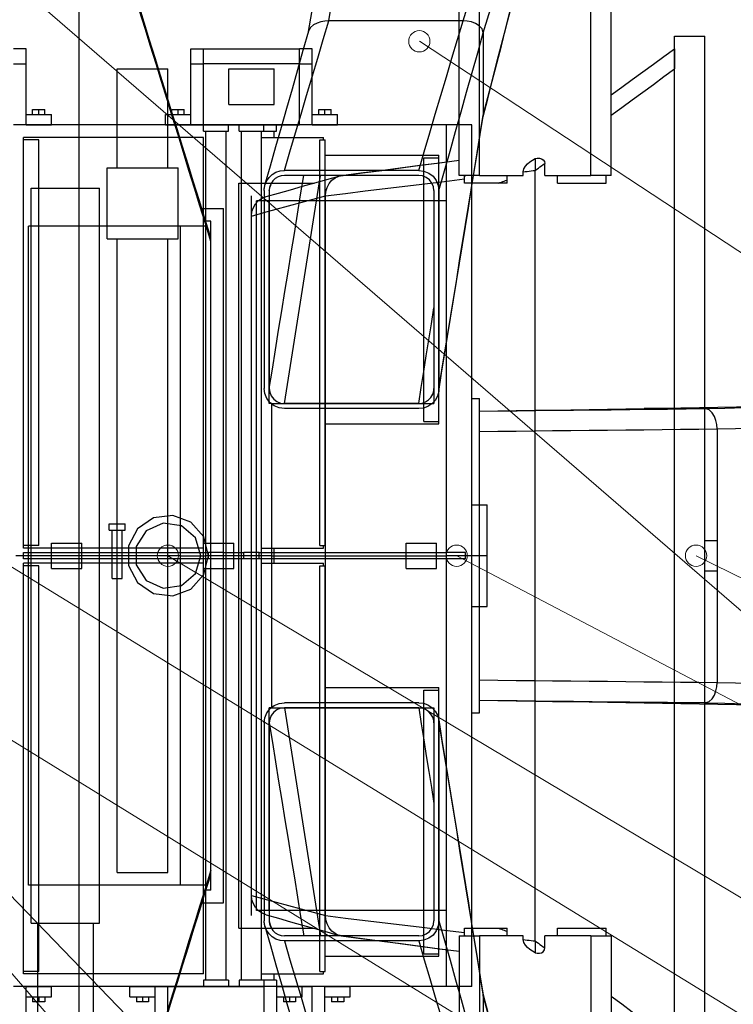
# Model space of a CAD drawing. Header units: millimetres. Extents: x 0 to 1340, y 0 to 800.
# Tile 64 of 100: x 339 to 386, y 221 to 285. Entities that reach past the tile are written whole.
import ezdxf

# ---------------------------------------------------------------- set-up
doc = ezdxf.new("R2010")
doc.units = ezdxf.units.MM
for name, color, linetype, lineweight, true_color in [('DUCT', 7, 'Continuous', 30, 0x5a6ec8), ('ELEC', 7, 'Continuous', 30, 0x9650aa), ('HVAC', 7, 'Continuous', 30, 0x464646), ('THIN', 7, 'Continuous', 13, 0x6e6e6e)]:
    doc.layers.add(name, color=color, linetype=linetype, lineweight=lineweight, true_color=true_color)

msp = doc.modelspace()

# ---------------------------------------------------------------- linework, layer by layer
at = {"layer": 'DUCT'}
for points in [[(376.167, 275), (376.167, 392.167)], [(377.5, 275), (377.5, 392.167)], [(367.5, 275), (367.5, 357.621)], [(368.833, 275), (368.833, 354.604)], [(357.595, 284.475), (357.805, 285.703), (358.015, 286.931), (358.224, 288.16), (358.434, 289.388), (358.644, 290.616), (358.854, 291.844), (359.064, 293.073), (359.274, 294.301), (359.484, 295.529), (359.693, 296.758), (359.903, 297.986), (360.113, 299.214), (360.323, 300.443), (360.533, 301.671), (360.742, 302.899), (360.952, 304.128), (361.162, 305.356), (361.372, 306.584), (361.581, 307.812)], [(358.917, 285.167), (359.124, 286.36), (359.331, 287.552), (359.538, 288.745), (359.745, 289.938), (359.952, 291.131), (360.159, 292.324), (360.366, 293.517), (360.573, 294.709), (360.78, 295.902), (360.987, 297.095), (361.194, 298.288), (361.401, 299.481), (361.609, 300.674), (361.816, 301.866), (362.023, 303.059), (362.23, 304.252), (362.437, 305.445), (362.644, 306.638), (362.851, 307.831)], [(367.75, 285.167), (368.129, 286.378), (368.508, 287.588), (368.887, 288.799), (369.266, 290.01), (369.646, 291.221), (370.025, 292.432), (370.404, 293.643), (370.783, 294.854), (371.162, 296.065), (371.541, 297.276), (371.92, 298.487), (372.299, 299.698), (372.678, 300.908), (373.058, 302.119), (373.437, 303.33), (373.816, 304.541)], [(369.083, 284.367), (369.459, 285.577), (369.834, 286.788), (370.209, 287.999), (370.584, 289.21), (370.959, 290.42), (371.335, 291.631), (371.71, 292.842), (372.085, 294.052), (372.46, 295.263), (372.836, 296.474), (373.211, 297.685), (373.586, 298.895), (373.961, 300.106), (374.337, 301.317), (374.712, 302.527), (375.087, 303.738)], [(369.073, 278.867), (369.374, 280.032), (369.674, 281.198), (369.974, 282.364), (370.275, 283.529), (370.575, 284.695), (370.876, 285.86), (371.176, 287.026), (371.476, 288.191), (371.777, 289.357), (372.077, 290.522), (372.378, 291.688), (372.678, 292.853), (372.979, 294.019), (373.279, 295.184), (373.58, 296.35), (373.881, 297.516), (374.181, 298.681), (374.482, 299.847), (374.782, 301.012), (375.083, 302.177)], [(369.083, 278.967), (369.384, 280.129), (369.684, 281.291), (369.984, 282.453), (370.284, 283.615), (370.584, 284.777), (370.884, 285.94), (371.185, 287.102), (371.485, 288.264), (371.785, 289.426), (372.085, 290.588), (372.385, 291.75), (372.686, 292.912), (372.986, 294.075), (373.286, 295.237), (373.586, 296.399), (373.886, 297.561), (374.186, 298.723), (374.487, 299.885), (374.787, 301.048), (375.087, 302.21)], [(342.5, 201.333), (342.5, 298.667)], [(351.107, 271.061), (350.746, 272.228), (350.385, 273.394), (350.024, 274.561), (349.663, 275.728), (349.301, 276.894), (348.94, 278.061), (348.579, 279.228), (348.218, 280.394), (347.857, 281.561), (347.496, 282.728), (347.135, 283.894), (346.774, 285.061), (346.413, 286.228)], [(351.167, 270.667), (350.806, 271.833), (350.444, 273), (350.083, 274.167), (349.722, 275.333), (349.361, 276.5), (349, 277.667), (348.639, 278.833), (348.278, 280), (347.917, 281.167), (347.556, 282.333), (347.194, 283.5), (346.833, 284.667), (346.472, 285.833)], [(356, 275.333), (356.365, 276.562), (356.729, 277.792), (357.094, 279.021), (357.458, 280.25), (357.823, 281.479), (358.188, 282.708), (358.552, 283.938), (358.917, 285.167)], [(358.917, 285.167), (358.656, 285.151), (358.4, 285.104), (358.152, 285.022), (357.922, 284.9), (357.727, 284.728), (357.602, 284.501)], [(367.75, 285.167), (358.917, 285.167)], [(364.833, 275.333), (365.198, 276.562), (365.562, 277.792), (365.927, 279.021), (366.292, 280.25), (366.656, 281.479), (367.021, 282.708), (367.385, 283.938), (367.75, 285.167)], [(369.083, 284.367), (369.006, 284.636), (368.817, 284.846), (368.576, 284.994), (368.311, 285.093), (368.033, 285.148), (367.75, 285.167)], [(354.718, 274.366), (355.079, 275.633), (355.44, 276.899), (355.801, 278.166), (356.162, 279.433), (356.522, 280.7), (356.883, 281.967), (357.243, 283.234), (357.602, 284.501)], [(366.167, 274), (366.531, 275.296), (366.896, 276.592), (367.26, 277.887), (367.625, 279.183), (367.99, 280.479), (368.354, 281.775), (368.719, 283.071), (369.083, 284.367)], [(369.083, 284.367), (369.083, 278.967)], [(381.667, 215.833), (381.667, 284.167)], [(381.667, 284.167), (383.667, 284.167)], [(383.667, 215.833), (383.667, 284.167)], [(377.5, 280.303), (378.194, 280.808), (378.889, 281.313), (379.583, 281.818), (380.278, 282.323), (380.972, 282.828), (381.667, 283.333)], [(381.667, 283.333), (381.667, 283.111), (381.667, 282.889), (381.667, 282.667), (381.667, 282.444), (381.667, 282.222), (381.667, 282)], [(377.5, 278.97), (378.194, 279.475), (378.889, 279.98), (379.583, 280.485), (380.278, 280.99), (380.972, 281.495), (381.667, 282)], [(381.667, 218), (381.667, 282)], [(366.15, 260.787), (366.345, 261.994), (366.54, 263.201), (366.735, 264.408), (366.93, 265.615), (367.125, 266.821), (367.32, 268.028), (367.515, 269.235), (367.71, 270.442), (367.905, 271.649), (368.101, 272.855), (368.296, 274.062), (368.491, 275.269), (368.686, 276.476), (368.882, 277.683), (369.077, 278.889)], [(366.167, 261), (366.361, 262.198), (366.556, 263.396), (366.75, 264.593), (366.944, 265.791), (367.139, 266.989), (367.333, 268.187), (367.528, 269.384), (367.722, 270.582), (367.917, 271.78), (368.111, 272.978), (368.306, 274.176), (368.5, 275.373), (368.694, 276.571), (368.889, 277.769), (369.083, 278.967)], [(369.077, 278.889), (369.079, 278.902), (369.081, 278.915), (369.082, 278.928), (369.083, 278.941), (369.083, 278.954), (369.083, 278.967)], [(359.735, 274.992), (361.029, 275.161), (362.324, 275.33), (363.618, 275.499), (364.912, 275.669), (366.206, 275.839), (367.5, 276.008)], [(359.865, 275), (361.138, 275.168), (362.41, 275.336), (363.683, 275.504), (364.955, 275.671), (366.228, 275.839), (367.5, 276.007)], [(371.706, 275.237), (371.75, 275.436), (371.857, 275.61), (371.997, 275.76), (372.155, 275.89), (372.324, 276.006), (372.5, 276.111)], [(372.5, 276.111), (372.636, 276.128), (372.774, 276.128), (372.909, 276.103), (373.028, 276.036), (373.104, 275.923), (373.125, 275.788)], [(372.5, 276.111), (372.5, 275.981), (372.5, 275.852), (372.5, 275.722), (372.5, 275.592), (372.5, 275.463), (372.5, 275.333)], [(372.5, 275.333), (372.604, 275.409), (372.708, 275.485), (372.812, 275.561), (372.917, 275.636), (373.021, 275.712), (373.125, 275.788)], [(373.125, 275), (373.125, 275.131), (373.125, 275.263), (373.125, 275.394), (373.125, 275.525), (373.125, 275.657), (373.125, 275.788)], [(354.718, 274.366), (354.826, 274.632), (354.988, 274.868), (355.197, 275.064), (355.443, 275.211), (355.715, 275.303), (356, 275.333)], [(364.833, 275.333), (356, 275.333)], [(364.833, 275.333), (365.178, 275.288), (365.5, 275.155), (365.776, 274.943), (365.988, 274.667), (366.121, 274.345), (366.167, 274)], [(371.706, 275.237), (371.838, 275.253), (371.971, 275.269), (372.103, 275.285), (372.235, 275.301), (372.368, 275.317), (372.5, 275.333)], [(371.706, 275), (371.706, 275.04), (371.706, 275.079), (371.706, 275.119), (371.706, 275.158), (371.706, 275.198), (371.706, 275.237)], [(372.5, 224.667), (372.5, 275.333)], [(353, 225.5), (353, 274.5)], [(353, 274.5), (357.948, 274.5)], [(354.806, 273.617), (355.604, 273.841), (356.401, 274.065), (357.199, 274.289), (357.996, 274.514), (358.794, 274.738), (359.591, 274.962)], [(355, 261), (355.207, 262.273), (355.413, 263.545), (355.62, 264.818), (355.826, 266.091), (356.033, 267.364), (356.24, 268.636), (356.446, 269.909), (356.653, 271.182), (356.86, 272.455), (357.066, 273.727), (357.273, 275)], [(355, 274), (355.024, 274.087), (355.049, 274.174), (355.073, 274.261), (355.098, 274.348), (355.122, 274.435), (355.147, 274.521)], [(356, 275), (355.786, 274.977), (355.582, 274.908), (355.397, 274.798), (355.241, 274.651), (355.119, 274.473), (355.038, 274.274)], [(364.833, 275), (356, 275)], [(356, 260), (356.199, 261.25), (356.397, 262.5), (356.596, 263.75), (356.794, 265), (356.993, 266.25), (357.191, 267.5), (357.39, 268.75), (357.588, 270), (357.787, 271.25), (357.985, 272.5), (358.184, 273.75), (358.382, 275)], [(358.709, 273.667), (358.735, 273.945), (358.811, 274.214), (358.938, 274.463), (359.114, 274.68), (359.335, 274.851), (359.591, 274.962)], [(358.709, 273.667), (360.014, 273.824), (361.318, 273.982), (362.622, 274.14), (363.927, 274.297), (365.231, 274.455), (366.536, 274.613), (367.84, 274.77)], [(359.591, 274.962), (359.615, 274.968), (359.639, 274.974), (359.663, 274.979), (359.687, 274.984), (359.711, 274.988), (359.735, 274.992)], [(359.735, 274.992), (359.757, 274.994), (359.778, 274.996), (359.8, 274.998), (359.822, 274.999), (359.844, 275), (359.865, 275)], [(365.833, 274), (365.799, 274.259), (365.699, 274.5), (365.54, 274.707), (365.333, 274.866), (365.092, 274.966), (364.833, 275)], [(368.833, 275), (368.611, 275), (368.389, 275), (368.167, 275), (367.944, 275), (367.722, 275), (367.5, 275)], [(367.838, 274.97), (367.856, 274.975), (367.873, 274.98), (367.89, 274.985), (367.907, 274.99), (367.924, 274.995), (367.941, 275)], [(367.84, 274.77), (367.84, 274.808), (367.84, 274.847), (367.84, 274.885), (367.839, 274.923), (367.839, 274.962), (367.838, 275)], [(367.84, 274.5), (367.84, 274.545), (367.84, 274.59), (367.84, 274.635), (367.84, 274.68), (367.84, 274.725), (367.84, 274.77)], [(370.647, 274.5), (370.18, 274.5), (369.712, 274.5), (369.244, 274.5), (368.776, 274.5), (368.308, 274.5), (367.84, 274.5)], [(368.833, 275), (371.706, 275)], [(370.084, 274.5), (370.178, 274.532), (370.272, 274.565), (370.366, 274.597), (370.46, 274.63), (370.554, 274.662), (370.647, 274.694)], [(370.647, 274.5), (370.647, 274.583), (370.647, 274.667), (370.647, 274.75), (370.647, 274.833), (370.647, 274.917), (370.647, 275)], [(373.125, 275), (376.167, 275)], [(373.958, 274.5), (373.958, 274.583), (373.958, 274.667), (373.958, 274.75), (373.958, 274.833), (373.958, 274.917), (373.958, 275)], [(373.958, 274.5), (374.493, 274.5), (375.028, 274.5), (375.562, 274.5), (376.097, 274.5), (376.632, 274.5), (377.167, 274.5)], [(377.5, 275), (377.278, 275), (377.056, 275), (376.833, 275), (376.611, 275), (376.389, 275), (376.167, 275)], [(377.167, 274.5), (377.167, 274.583), (377.167, 274.667), (377.167, 274.75), (377.167, 274.833), (377.167, 274.917), (377.167, 275)], [(354.667, 274), (354.668, 274.062), (354.672, 274.123), (354.68, 274.185), (354.689, 274.246), (354.702, 274.306), (354.718, 274.366)], [(354.667, 274), (354.667, 261)], [(355.038, 274.274), (355.027, 274.229), (355.017, 274.184), (355.01, 274.138), (355.004, 274.092), (355.001, 274.046), (355, 274)], [(355, 274), (355, 261)], [(365.833, 274), (365.833, 261)], [(366.167, 274), (366.167, 261)], [(353.833, 226.333), (353.833, 273.667)], [(353.833, 272.333), (354.646, 272.556), (355.459, 272.778), (356.271, 273), (357.084, 273.222), (357.897, 273.444), (358.709, 273.667)], [(353.833, 272.333), (353.864, 272.619), (353.956, 272.892), (354.104, 273.139), (354.301, 273.348), (354.539, 273.51), (354.806, 273.617)], [(358.709, 226.333), (358.709, 273.667)], [(350.558, 272.833), (352, 272.833)], [(352, 227.167), (352, 272.833)], [(351.167, 272), (350.754, 272)], [(351.167, 228), (351.167, 272)], [(351.167, 270.667), (351.165, 270.733), (351.16, 270.8), (351.152, 270.866), (351.14, 270.932), (351.125, 270.997), (351.107, 271.061)], [(364.833, 260), (365, 261.05), (365.167, 262.099), (365.333, 263.149), (365.5, 264.198), (365.667, 265.248), (365.833, 266.297)], [(356, 259.667), (355.655, 259.712), (355.333, 259.845), (355.057, 260.057), (354.845, 260.333), (354.712, 260.655), (354.667, 261)], [(355, 261), (355.034, 260.741), (355.134, 260.5), (355.293, 260.293), (355.5, 260.134), (355.741, 260.034), (356, 260)], [(365.821, 260.84), (365.824, 260.867), (365.828, 260.893), (365.83, 260.92), (365.832, 260.947), (365.833, 260.973), (365.833, 261)], [(366.167, 261), (366.166, 260.964), (366.165, 260.929), (366.162, 260.893), (366.159, 260.858), (366.155, 260.823), (366.15, 260.787)], [(364.833, 260), (365.066, 260.028), (365.286, 260.108), (365.482, 260.239), (365.641, 260.41), (365.756, 260.615), (365.821, 260.84)], [(366.15, 260.787), (366.064, 260.487), (365.91, 260.214), (365.698, 259.985), (365.437, 259.811), (365.144, 259.703), (364.833, 259.667)], [(368.333, 239.667), (368.333, 260.333)], [(368.333, 260.333), (368.833, 260.333)], [(368.833, 239.667), (368.833, 260.333)], [(364.833, 260), (356, 260)], [(364.833, 259.667), (356, 259.667)], [(368.833, 259.505), (370.069, 259.519), (371.306, 259.532), (372.542, 259.546), (373.778, 259.559), (375.014, 259.573), (376.25, 259.586), (377.486, 259.599), (378.722, 259.613), (379.958, 259.626), (381.194, 259.64), (382.431, 259.653), (383.667, 259.667)], [(368.833, 259.507), (370.037, 259.525), (371.241, 259.543), (372.444, 259.56), (373.648, 259.578), (374.852, 259.596), (376.056, 259.614), (377.259, 259.631), (378.463, 259.649), (379.667, 259.667)], [(368.833, 259.507), (370.036, 259.525), (371.239, 259.543), (372.442, 259.56), (373.645, 259.578), (374.848, 259.596), (376.051, 259.614), (377.254, 259.631), (378.457, 259.649), (379.66, 259.667)], [(379.66, 259.667), (379.659, 259.667), (379.659, 259.667), (379.658, 259.667), (379.658, 259.667), (379.658, 259.667), (379.657, 259.667)], [(379.658, 259.667), (380.873, 259.69), (382.088, 259.714), (383.303, 259.738), (384.518, 259.762), (385.733, 259.786), (386.948, 259.809), (388.163, 259.833), (389.377, 259.857), (390.592, 259.881), (391.807, 259.905), (393.022, 259.929), (394.237, 259.952), (395.452, 259.976), (396.667, 260)], [(379.667, 259.667), (379.665, 259.667), (379.664, 259.667), (379.663, 259.667), (379.662, 259.667), (379.661, 259.667), (379.66, 259.667)], [(379.667, 259.667), (380.881, 259.69), (382.095, 259.714), (383.31, 259.738), (384.524, 259.762), (385.738, 259.786), (386.952, 259.81), (388.167, 259.833), (389.381, 259.857), (390.595, 259.881), (391.81, 259.905), (393.024, 259.929), (394.238, 259.952), (395.452, 259.976), (396.667, 260)], [(383.667, 259.667), (379.667, 259.667)], [(383.667, 259.667), (384.967, 259.7), (386.267, 259.733), (387.567, 259.767), (388.867, 259.8), (390.167, 259.833), (391.467, 259.867), (392.767, 259.9), (394.067, 259.933), (395.367, 259.967), (396.667, 260)], [(384.467, 258.333), (384.448, 258.616), (384.393, 258.894), (384.294, 259.16), (384.146, 259.401), (383.936, 259.589), (383.667, 259.667)], [(368.833, 258.172), (370.036, 258.184), (371.238, 258.197), (372.441, 258.209), (373.644, 258.222), (374.846, 258.234), (376.049, 258.246), (377.251, 258.259), (378.454, 258.271), (379.656, 258.284), (380.859, 258.296), (382.062, 258.308), (383.264, 258.321), (384.467, 258.333)], [(384.467, 258.333), (385.687, 258.367), (386.907, 258.4), (388.127, 258.433), (389.347, 258.467), (390.567, 258.5), (391.787, 258.533), (393.007, 258.567), (394.227, 258.6), (395.447, 258.633), (396.667, 258.667)], [(384.467, 258.333), (384.467, 241.667)], [(383.667, 251), (384.5, 251)], [(384.5, 249), (384.5, 251)], [(383.667, 249), (384.5, 249)], [(368.833, 241.828), (370.036, 241.816), (371.238, 241.803), (372.441, 241.791), (373.644, 241.778), (374.846, 241.766), (376.049, 241.754), (377.251, 241.741), (378.454, 241.729), (379.656, 241.716), (380.859, 241.704), (382.062, 241.692), (383.264, 241.679), (384.467, 241.667)], [(383.667, 240.333), (383.936, 240.411), (384.146, 240.599), (384.294, 240.84), (384.393, 241.106), (384.448, 241.384), (384.467, 241.667)], [(384.467, 241.667), (385.687, 241.633), (386.907, 241.6), (388.127, 241.567), (389.347, 241.533), (390.567, 241.5), (391.787, 241.467), (393.007, 241.433), (394.227, 241.4), (395.447, 241.367), (396.667, 241.333)], [(354.667, 239), (354.712, 239.345), (354.845, 239.667), (355.057, 239.943), (355.333, 240.155), (355.655, 240.288), (356, 240.333)], [(364.833, 240.333), (356, 240.333)], [(364.833, 240.333), (365.144, 240.297), (365.437, 240.189), (365.698, 240.015), (365.91, 239.786), (366.064, 239.513), (366.15, 239.213)], [(368.833, 240.495), (370.069, 240.481), (371.306, 240.468), (372.542, 240.454), (373.778, 240.441), (375.014, 240.427), (376.25, 240.414), (377.486, 240.401), (378.722, 240.387), (379.958, 240.374), (381.194, 240.36), (382.431, 240.347), (383.667, 240.333)], [(368.833, 240.493), (370.037, 240.475), (371.241, 240.457), (372.444, 240.44), (373.648, 240.422), (374.852, 240.404), (376.056, 240.386), (377.259, 240.369), (378.463, 240.351), (379.667, 240.333)], [(368.833, 240.493), (370.036, 240.475), (371.239, 240.457), (372.442, 240.44), (373.645, 240.422), (374.848, 240.404), (376.051, 240.386), (377.254, 240.369), (378.457, 240.351), (379.66, 240.333)], [(379.657, 240.333), (379.658, 240.333), (379.658, 240.333), (379.658, 240.333), (379.659, 240.333), (379.659, 240.333), (379.66, 240.333)], [(379.658, 240.333), (380.873, 240.31), (382.088, 240.286), (383.303, 240.262), (384.518, 240.238), (385.733, 240.214), (386.948, 240.191), (388.163, 240.167), (389.377, 240.143), (390.592, 240.119), (391.807, 240.095), (393.022, 240.071), (394.237, 240.048), (395.452, 240.024), (396.667, 240)], [(379.66, 240.333), (379.661, 240.333), (379.662, 240.333), (379.663, 240.333), (379.664, 240.333), (379.665, 240.333), (379.667, 240.333)], [(383.667, 240.333), (379.667, 240.333)], [(379.667, 240.333), (380.881, 240.31), (382.095, 240.286), (383.31, 240.262), (384.524, 240.238), (385.738, 240.214), (386.952, 240.19), (388.167, 240.167), (389.381, 240.143), (390.595, 240.119), (391.81, 240.095), (393.024, 240.071), (394.238, 240.048), (395.452, 240.024), (396.667, 240)], [(383.667, 240.333), (384.967, 240.3), (386.267, 240.267), (387.567, 240.233), (388.867, 240.2), (390.167, 240.167), (391.467, 240.133), (392.767, 240.1), (394.067, 240.067), (395.367, 240.033), (396.667, 240)], [(356, 240), (355.741, 239.966), (355.5, 239.866), (355.293, 239.707), (355.134, 239.5), (355.034, 239.259), (355, 239)], [(364.833, 240), (356, 240)], [(356, 240), (356.199, 238.75), (356.397, 237.5), (356.596, 236.25), (356.794, 235), (356.993, 233.75), (357.191, 232.5), (357.39, 231.25), (357.588, 230), (357.787, 228.75), (357.985, 227.5), (358.184, 226.25), (358.382, 225)], [(365.821, 239.16), (365.756, 239.385), (365.641, 239.59), (365.482, 239.761), (365.286, 239.892), (365.066, 239.972), (364.833, 240)], [(364.833, 240), (365, 238.95), (365.167, 237.901), (365.333, 236.851), (365.5, 235.802), (365.667, 234.752), (365.833, 233.703)], [(368.333, 239.667), (368.833, 239.667)], [(354.667, 239), (354.667, 226)], [(355, 239), (355, 226)], [(355, 239), (355.207, 237.727), (355.413, 236.455), (355.62, 235.182), (355.826, 233.909), (356.033, 232.636), (356.24, 231.364), (356.446, 230.091), (356.653, 228.818), (356.86, 227.545), (357.066, 226.273), (357.273, 225)], [(365.833, 239), (365.833, 239.027), (365.832, 239.053), (365.83, 239.08), (365.828, 239.107), (365.824, 239.133), (365.821, 239.16)], [(365.833, 239), (365.833, 226)], [(366.15, 239.213), (366.155, 239.177), (366.159, 239.142), (366.162, 239.107), (366.165, 239.071), (366.166, 239.036), (366.167, 239)], [(366.15, 239.213), (366.345, 238.006), (366.54, 236.799), (366.735, 235.592), (366.93, 234.385), (367.125, 233.179), (367.32, 231.972), (367.515, 230.765), (367.71, 229.558), (367.905, 228.351), (368.101, 227.145), (368.296, 225.938), (368.491, 224.731), (368.686, 223.524), (368.882, 222.317), (369.077, 221.111)], [(366.167, 239), (366.167, 226)], [(366.167, 239), (366.361, 237.802), (366.556, 236.604), (366.75, 235.407), (366.944, 234.209), (367.139, 233.011), (367.333, 231.813), (367.528, 230.616), (367.722, 229.418), (367.917, 228.22), (368.111, 227.022), (368.306, 225.824), (368.5, 224.627), (368.694, 223.429), (368.889, 222.231), (369.083, 221.033)], [(351.167, 229.333), (350.806, 228.167), (350.444, 227), (350.083, 225.833), (349.722, 224.667), (349.361, 223.5), (349, 222.333), (348.639, 221.167), (348.278, 220)], [(351.107, 228.939), (351.125, 229.003), (351.14, 229.068), (351.152, 229.134), (351.16, 229.2), (351.165, 229.267), (351.167, 229.333)], [(351.107, 228.939), (350.746, 227.772), (350.385, 226.606), (350.024, 225.439), (349.663, 224.272), (349.301, 223.106), (348.94, 221.939), (348.579, 220.772), (348.218, 219.606)], [(351.167, 228), (350.754, 228)], [(354.806, 226.383), (354.539, 226.49), (354.301, 226.652), (354.104, 226.861), (353.956, 227.108), (353.864, 227.381), (353.833, 227.667)], [(353.833, 227.667), (354.646, 227.444), (355.459, 227.222), (356.271, 227), (357.084, 226.778), (357.897, 226.556), (358.709, 226.333)], [(350.558, 227.167), (352, 227.167)], [(354.718, 225.634), (354.702, 225.694), (354.689, 225.754), (354.68, 225.815), (354.672, 225.877), (354.668, 225.938), (354.667, 226)], [(354.806, 226.383), (355.604, 226.159), (356.401, 225.935), (357.199, 225.711), (357.996, 225.486), (358.794, 225.262), (359.591, 225.038)], [(355, 226), (355.001, 225.954), (355.004, 225.908), (355.01, 225.862), (355.017, 225.816), (355.027, 225.771), (355.038, 225.726)], [(355, 226), (355.024, 225.913), (355.049, 225.826), (355.073, 225.739), (355.098, 225.652), (355.122, 225.565), (355.147, 225.479)], [(359.591, 225.038), (359.335, 225.149), (359.114, 225.32), (358.938, 225.537), (358.811, 225.786), (358.735, 226.055), (358.709, 226.333)], [(358.709, 226.333), (360.014, 226.176), (361.318, 226.018), (362.622, 225.86), (363.927, 225.703), (365.231, 225.545), (366.536, 225.387), (367.84, 225.23)], [(366.167, 226), (366.121, 225.655), (365.988, 225.333), (365.776, 225.057), (365.5, 224.845), (365.178, 224.712), (364.833, 224.667)], [(364.833, 225), (365.092, 225.034), (365.333, 225.134), (365.54, 225.293), (365.699, 225.5), (365.799, 225.741), (365.833, 226)], [(366.167, 226), (366.531, 224.704), (366.896, 223.408), (367.26, 222.113), (367.625, 220.817), (367.99, 219.521), (368.354, 218.225), (368.719, 216.929), (369.083, 215.633)], [(353, 225.5), (357.948, 225.5)], [(356, 224.667), (355.715, 224.697), (355.443, 224.789), (355.197, 224.936), (354.988, 225.132), (354.826, 225.368), (354.718, 225.634)], [(354.718, 225.634), (355.079, 224.367), (355.44, 223.101), (355.801, 221.834), (356.162, 220.567), (356.522, 219.3), (356.883, 218.033), (357.243, 216.766), (357.602, 215.499)], [(355.038, 225.726), (355.119, 225.527), (355.241, 225.349), (355.397, 225.202), (355.582, 225.092), (355.786, 225.023), (356, 225)], [(367.84, 225.5), (368.308, 225.5), (368.776, 225.5), (369.244, 225.5), (369.712, 225.5), (370.18, 225.5), (370.647, 225.5)], [(367.84, 225.23), (367.84, 225.275), (367.84, 225.32), (367.84, 225.365), (367.84, 225.41), (367.84, 225.455), (367.84, 225.5)], [(370.084, 225.5), (370.178, 225.468), (370.272, 225.435), (370.366, 225.403), (370.46, 225.37), (370.554, 225.338), (370.647, 225.306)], [(370.647, 225), (370.647, 225.083), (370.647, 225.167), (370.647, 225.25), (370.647, 225.333), (370.647, 225.417), (370.647, 225.5)], [(373.958, 225), (373.958, 225.083), (373.958, 225.167), (373.958, 225.25), (373.958, 225.333), (373.958, 225.417), (373.958, 225.5)], [(373.958, 225.5), (374.493, 225.5), (375.028, 225.5), (375.562, 225.5), (376.097, 225.5), (376.632, 225.5), (377.167, 225.5)], [(377.167, 225), (377.167, 225.083), (377.167, 225.167), (377.167, 225.25), (377.167, 225.333), (377.167, 225.417), (377.167, 225.5)], [(364.833, 225), (356, 225)], [(364.833, 224.667), (356, 224.667)], [(356, 224.667), (356.365, 223.438), (356.729, 222.208), (357.094, 220.979), (357.458, 219.75), (357.823, 218.521), (358.188, 217.292), (358.552, 216.062), (358.917, 214.833)], [(359.735, 225.008), (359.711, 225.012), (359.687, 225.016), (359.663, 225.021), (359.639, 225.026), (359.615, 225.032), (359.591, 225.038)], [(359.865, 225), (359.844, 225), (359.822, 225.001), (359.8, 225.002), (359.778, 225.004), (359.757, 225.006), (359.735, 225.008)], [(359.735, 225.008), (361.029, 224.839), (362.324, 224.67), (363.618, 224.501), (364.912, 224.331), (366.206, 224.161), (367.5, 223.992)], [(359.865, 225), (361.138, 224.832), (362.41, 224.664), (363.683, 224.496), (364.955, 224.329), (366.228, 224.161), (367.5, 223.993)], [(364.833, 224.667), (365.198, 223.438), (365.562, 222.208), (365.927, 220.979), (366.292, 219.75), (366.656, 218.521), (367.021, 217.292), (367.385, 216.062), (367.75, 214.833)], [(367.5, 225), (367.5, 142.379)], [(367.5, 225), (367.722, 225), (367.944, 225), (368.167, 225), (368.389, 225), (368.611, 225), (368.833, 225)], [(367.838, 225), (367.839, 225.038), (367.839, 225.077), (367.84, 225.115), (367.84, 225.153), (367.84, 225.192), (367.84, 225.23)], [(367.838, 225.03), (367.856, 225.025), (367.873, 225.02), (367.89, 225.015), (367.907, 225.01), (367.924, 225.005), (367.941, 225)], [(371.706, 225), (368.833, 225)], [(368.833, 225), (368.833, 145.396)], [(371.706, 224.763), (371.706, 224.802), (371.706, 224.842), (371.706, 224.881), (371.706, 224.921), (371.706, 224.96), (371.706, 225)], [(372.5, 223.889), (372.324, 223.994), (372.155, 224.11), (371.997, 224.24), (371.857, 224.39), (371.75, 224.564), (371.706, 224.763)], [(371.706, 224.763), (371.838, 224.747), (371.971, 224.731), (372.103, 224.715), (372.235, 224.699), (372.368, 224.683), (372.5, 224.667)], [(372.5, 224.667), (372.5, 224.537), (372.5, 224.408), (372.5, 224.278), (372.5, 224.148), (372.5, 224.019), (372.5, 223.889)], [(372.5, 224.667), (372.604, 224.591), (372.708, 224.515), (372.812, 224.439), (372.917, 224.364), (373.021, 224.288), (373.125, 224.212)], [(376.167, 225), (373.125, 225)], [(373.125, 224.212), (373.125, 224.343), (373.125, 224.475), (373.125, 224.606), (373.125, 224.737), (373.125, 224.869), (373.125, 225)], [(376.167, 225), (376.167, 107.833)], [(376.167, 225), (376.389, 225), (376.611, 225), (376.833, 225), (377.056, 225), (377.278, 225), (377.5, 225)], [(377.5, 225), (377.5, 107.833)], [(372.5, 223.889), (372.636, 223.872), (372.774, 223.872), (372.909, 223.897), (373.028, 223.964), (373.104, 224.077), (373.125, 224.212)], [(369.073, 221.133), (369.374, 219.968), (369.674, 218.802), (369.974, 217.636), (370.275, 216.471), (370.575, 215.305), (370.876, 214.14), (371.176, 212.974), (371.476, 211.809), (371.777, 210.643), (372.077, 209.478), (372.378, 208.312), (372.678, 207.147), (372.979, 205.981), (373.279, 204.816), (373.58, 203.65), (373.881, 202.484), (374.181, 201.319), (374.482, 200.153), (374.782, 198.988), (375.083, 197.823)], [(369.083, 221.033), (369.083, 221.046), (369.083, 221.059), (369.082, 221.072), (369.081, 221.085), (369.079, 221.098), (369.077, 221.111)], [(369.083, 221.033), (369.083, 215.633)], [(369.083, 221.033), (369.384, 219.871), (369.684, 218.709), (369.984, 217.547), (370.284, 216.385), (370.584, 215.223), (370.884, 214.06), (371.185, 212.898), (371.485, 211.736), (371.785, 210.574), (372.085, 209.412), (372.385, 208.25), (372.686, 207.088), (372.986, 205.925), (373.286, 204.763), (373.586, 203.601), (373.886, 202.439), (374.186, 201.277), (374.487, 200.115), (374.787, 198.952), (375.087, 197.79)], [(377.5, 221.03), (378.194, 220.525), (378.889, 220.02), (379.583, 219.515), (380.278, 219.01), (380.972, 218.505), (381.667, 218)]]:
    msp.add_lwpolyline(points, dxfattribs=at)
at = {"layer": 'ELEC'}
for points in [[(351, 250), (350.695, 251.239), (349.848, 252.195), (348.655, 252.647), (347.388, 252.493), (346.337, 251.768), (345.744, 250.638), (345.744, 249.362), (346.337, 248.232), (347.388, 247.507), (348.655, 247.353), (349.848, 247.805), (350.695, 248.761), (351, 250)], [(350.5, 250), (350.156, 251.171), (349.233, 251.971), (348.025, 252.145), (346.914, 251.637), (346.254, 250.61), (346.254, 249.39), (346.914, 248.363), (348.025, 247.855), (349.233, 248.029), (350.156, 248.829), (350.5, 250)]]:
    msp.add_lwpolyline(points, dxfattribs=at)
at = {"layer": 'HVAC'}
for points in [[(339, 283.333), (338.861, 283.333), (338.722, 283.333), (338.583, 283.333), (338.444, 283.333), (338.306, 283.333), (338.167, 283.333)], [(339, 282.333), (339, 283.333)], [(349.833, 282.333), (349.833, 283.333)], [(349.833, 283.333), (349.972, 283.333), (350.111, 283.333), (350.25, 283.333), (350.389, 283.333), (350.528, 283.333), (350.667, 283.333)], [(350.667, 283.333), (357, 283.333)], [(350.667, 282.333), (350.667, 283.333)], [(357.833, 283.333), (357.694, 283.333), (357.556, 283.333), (357.417, 283.333), (357.278, 283.333), (357.139, 283.333), (357, 283.333)], [(357, 282.333), (357, 283.333)], [(357.833, 282.333), (357.833, 283.333)], [(338.167, 282.333), (338.306, 282.333), (338.444, 282.333), (338.583, 282.333), (338.722, 282.333), (338.861, 282.333), (339, 282.333)], [(339, 278.333), (339, 282.333)], [(349.833, 278.333), (349.833, 282.333)], [(349.833, 282.333), (349.972, 282.333), (350.111, 282.333), (350.25, 282.333), (350.389, 282.333), (350.528, 282.333), (350.667, 282.333)], [(357, 282.333), (350.667, 282.333)], [(350.667, 278.333), (350.667, 282.333)], [(357, 282.333), (357.139, 282.333), (357.278, 282.333), (357.417, 282.333), (357.556, 282.333), (357.694, 282.333), (357.833, 282.333)], [(357, 278.333), (357, 282.333)], [(357.833, 278.333), (357.833, 282.333)], [(345, 282), (345.278, 282), (345.556, 282), (345.833, 282), (346.111, 282), (346.389, 282), (346.667, 282)], [(345, 275.5), (345, 282)], [(346.667, 282), (346.944, 282), (347.222, 282), (347.5, 282), (347.778, 282), (348.056, 282), (348.333, 282)], [(348.333, 275.5), (348.333, 282)], [(352.333, 279.667), (352.333, 282)], [(352.333, 282), (355.333, 282)], [(355.333, 279.667), (355.333, 282)], [(352.333, 279.667), (355.333, 279.667)], [(339.433, 279), (339.433, 279.325)], [(339.433, 279.325), (339.833, 279.325)], [(339.833, 279), (339.833, 279.325)], [(339.833, 279.325), (340.233, 279.325)], [(340.233, 279), (340.233, 279.325)], [(348.6, 279), (348.6, 279.325)], [(348.6, 279.325), (349, 279.325)], [(349, 279), (349, 279.325)], [(349, 279.325), (349.4, 279.325)], [(349.4, 279), (349.4, 279.325)], [(358.267, 279), (358.267, 279.325)], [(358.267, 279.325), (358.667, 279.325)], [(358.667, 279), (358.667, 279.325)], [(358.667, 279.325), (359.067, 279.325)], [(359.067, 279), (359.067, 279.325)], [(339, 279), (340.667, 279)], [(340.667, 278.333), (340.667, 279)], [(348.167, 279), (349.833, 279)], [(348.167, 278.333), (348.167, 279)], [(357.833, 279), (359.5, 279)], [(359.5, 278.333), (359.5, 279)], [(339, 278.333), (338.861, 278.333), (338.722, 278.333), (338.583, 278.333), (338.444, 278.333), (338.306, 278.333), (338.167, 278.333)], [(366.667, 278.333), (338.333, 278.333)], [(339, 278.333), (340.667, 278.333)], [(348.167, 278.333), (349.833, 278.333)], [(349.833, 278.333), (349.972, 278.333), (350.111, 278.333), (350.25, 278.333), (350.389, 278.333), (350.528, 278.333), (350.667, 278.333)], [(350.667, 278.333), (357, 278.333)], [(350.683, 278.333), (350.819, 278.333), (350.956, 278.333), (351.092, 278.333), (351.228, 278.333), (351.364, 278.333), (351.5, 278.333)], [(350.683, 277.917), (350.683, 278.333)], [(350.683, 277.917), (350.819, 277.917), (350.956, 277.917), (351.092, 277.917), (351.228, 277.917), (351.364, 277.917), (351.5, 277.917)], [(350.833, 222.083), (350.833, 277.917)], [(351.5, 278.333), (351.636, 278.333), (351.772, 278.333), (351.908, 278.333), (352.044, 278.333), (352.181, 278.333), (352.317, 278.333)], [(351.5, 277.917), (351.636, 277.917), (351.772, 277.917), (351.908, 277.917), (352.044, 277.917), (352.181, 277.917), (352.317, 277.917)], [(352.167, 222.083), (352.167, 277.917)], [(352.317, 277.917), (352.317, 278.333)], [(353.017, 278.333), (353.153, 278.333), (353.289, 278.333), (353.425, 278.333), (353.561, 278.333), (353.697, 278.333), (353.833, 278.333)], [(353.017, 277.917), (353.017, 278.333)], [(353.017, 277.917), (353.153, 277.917), (353.289, 277.917), (353.425, 277.917), (353.561, 277.917), (353.697, 277.917), (353.833, 277.917)], [(353.167, 222.083), (353.167, 277.917)], [(353.833, 278.333), (353.969, 278.333), (354.106, 278.333), (354.242, 278.333), (354.378, 278.333), (354.514, 278.333), (354.65, 278.333)], [(353.833, 277.917), (353.969, 277.917), (354.106, 277.917), (354.242, 277.917), (354.378, 277.917), (354.514, 277.917), (354.65, 277.917)], [(354.5, 222.083), (354.5, 277.917)], [(354.65, 278.333), (354.653, 278.333), (354.656, 278.333), (354.658, 278.333), (354.661, 278.333), (354.664, 278.333), (354.667, 278.333)], [(354.65, 277.917), (354.65, 278.333)], [(354.65, 277.917), (354.653, 277.917), (354.656, 277.917), (354.658, 277.917), (354.661, 277.917), (354.664, 277.917), (354.667, 277.917)], [(354.667, 278.333), (354.803, 278.333), (354.939, 278.333), (355.075, 278.333), (355.211, 278.333), (355.347, 278.333), (355.483, 278.333)], [(354.667, 277.917), (354.803, 277.917), (354.939, 277.917), (355.075, 277.917), (355.211, 277.917), (355.347, 277.917), (355.483, 277.917)], [(355.333, 277.5), (355.333, 277.917)], [(355.483, 277.917), (355.483, 278.333)], [(357.833, 278.333), (357.694, 278.333), (357.556, 278.333), (357.417, 278.333), (357.278, 278.333), (357.139, 278.333), (357, 278.333)], [(357.833, 278.333), (359.5, 278.333)], [(368.333, 278.333), (368.056, 278.333), (367.778, 278.333), (367.5, 278.333), (367.222, 278.333), (366.944, 278.333), (366.667, 278.333)], [(366.667, 273.333), (366.667, 278.333)], [(368.333, 250), (368.333, 278.333)], [(338.833, 277.333), (338.833, 277.5)], [(350.667, 277.5), (338.833, 277.5)], [(338.833, 250.667), (338.833, 277.333)], [(339.833, 277.333), (338.833, 277.333)], [(339.833, 250.667), (339.833, 277.333)], [(350.667, 250.5), (350.667, 277.5)], [(354.5, 277.5), (358.572, 277.5)], [(358.339, 250.667), (358.339, 277.333)], [(358.339, 277.333), (358.681, 277.333)], [(358.572, 277.333), (358.572, 277.5)], [(358.681, 250.667), (358.681, 277.333)], [(358.681, 276.333), (366.167, 276.333)], [(365.167, 258.833), (365.167, 276.167)], [(365.167, 276.167), (366.167, 276.167)], [(366.167, 276.167), (366.167, 276.333)], [(366.167, 258.833), (366.167, 276.167)], [(344.333, 270.833), (344.333, 275.5)], [(344.333, 275.5), (349, 275.5)], [(349, 270.833), (349, 275.5)], [(339.333, 225.833), (339.333, 274.167)], [(339.333, 274.167), (343.833, 274.167)], [(343.833, 225.833), (343.833, 274.167)], [(366.667, 273.333), (354.167, 273.333)], [(354.167, 250), (354.167, 273.333)], [(355, 260), (355, 273.333)], [(365.833, 273.333), (365.833, 260)], [(366.667, 250), (366.667, 273.333)], [(339.167, 250), (339.167, 271.667)], [(350.833, 271.667), (339.167, 271.667)], [(349.167, 250), (349.167, 271.667)], [(350.833, 250), (350.833, 271.667)], [(344.333, 270.833), (345, 270.833)], [(345, 229.167), (345, 270.833)], [(345, 270.833), (348.333, 270.833)], [(348.333, 229.167), (348.333, 270.833)], [(348.333, 270.833), (349, 270.833)], [(355.167, 260), (355.139, 260), (355.111, 260), (355.083, 260), (355.056, 260), (355.028, 260), (355, 260)], [(355.167, 260), (365.833, 260)], [(355.167, 250), (355.167, 260)], [(358.681, 258.667), (366.167, 258.667)], [(365.167, 258.833), (366.167, 258.833)], [(366.167, 258.667), (366.167, 258.833)], [(368.333, 253.333), (369.333, 253.333)], [(369.333, 250), (369.333, 253.333)], [(344.467, 251.667), (344.467, 252.1)], [(344.467, 252.1), (345, 252.1)], [(345, 251.667), (345, 252.1)], [(345, 252.1), (345.533, 252.1)], [(345.533, 251.667), (345.533, 252.1)], [(344.467, 251.667), (345, 251.667)], [(344.667, 248.5), (344.667, 251.667)], [(345, 251.667), (345.533, 251.667)], [(345.333, 248.5), (345.333, 251.667)], [(338.833, 250.5), (338.833, 250.667)], [(339.833, 250.667), (338.833, 250.667)], [(340.667, 249.167), (340.667, 250.833)], [(340.667, 250.833), (342.667, 250.833)], [(342.667, 249.167), (342.667, 250.833)], [(350.667, 249.167), (350.667, 250.833)], [(350.667, 250.833), (352.667, 250.833)], [(352.667, 249.167), (352.667, 250.833)], [(358.339, 250.667), (358.681, 250.667)], [(358.572, 250.5), (358.572, 250.667)], [(364, 249.167), (364, 250.833)], [(364, 250.833), (366, 250.833)], [(366, 249.167), (366, 250.833)], [(339.167, 250), (338.333, 250)], [(339.167, 250), (338.333, 250)], [(350.667, 250.5), (338.833, 250.5)], [(338.833, 250.208), (351, 250.208)], [(338.833, 249.792), (338.833, 250.208)], [(339.167, 228.333), (339.167, 250)], [(349.167, 250), (339.167, 250)], [(349.167, 250), (339.167, 250)], [(349.167, 250), (350.833, 250)], [(349.167, 228.333), (349.167, 250)], [(349.167, 250), (350.833, 250)], [(350.833, 228.333), (350.833, 250)], [(354.167, 250), (350.833, 250)], [(354.167, 250), (350.833, 250)], [(352, 250.208), (351.833, 250.208), (351.667, 250.208), (351.5, 250.208), (351.333, 250.208), (351.167, 250.208), (351, 250.208)], [(351, 249.792), (351, 250.208)], [(352, 250.208), (353.333, 250.208)], [(352, 249.792), (352, 250.208)], [(354.333, 250.208), (354.167, 250.208), (354, 250.208), (353.833, 250.208), (353.667, 250.208), (353.5, 250.208), (353.333, 250.208)], [(353.333, 249.792), (353.333, 250.208)], [(355.167, 250), (355, 250), (354.833, 250), (354.667, 250), (354.5, 250), (354.333, 250), (354.167, 250)], [(354.167, 226.667), (354.167, 250)], [(355.167, 250), (355, 250), (354.833, 250), (354.667, 250), (354.5, 250), (354.333, 250), (354.167, 250)], [(354.333, 250.208), (366.667, 250.208)], [(354.333, 249.792), (354.333, 250.208)], [(354.5, 250.5), (358.572, 250.5)], [(355.167, 250), (366.667, 250)], [(355.167, 240), (355.167, 250)], [(355.167, 250), (366.667, 250)], [(355.333, 249.5), (355.333, 250.5)], [(366.667, 249.792), (366.667, 250.208)], [(367.917, 250.208), (367.708, 250.208), (367.5, 250.208), (367.292, 250.208), (367.083, 250.208), (366.875, 250.208), (366.667, 250.208)], [(366.667, 226.667), (366.667, 250)], [(368.333, 250), (368.056, 250), (367.778, 250), (367.5, 250), (367.222, 250), (366.944, 250), (366.667, 250)], [(368.333, 250), (368.056, 250), (367.778, 250), (367.5, 250), (367.222, 250), (366.944, 250), (366.667, 250)], [(367.917, 249.792), (367.917, 250.208)], [(369.333, 250), (368.333, 250)], [(368.333, 221.667), (368.333, 250)], [(369.333, 250), (368.333, 250)], [(369.333, 246.667), (369.333, 250)], [(351, 249.792), (338.833, 249.792)], [(338.833, 249.333), (338.833, 249.5)], [(350.667, 249.5), (338.833, 249.5)], [(338.833, 222.667), (338.833, 249.333)], [(339.833, 249.333), (338.833, 249.333)], [(339.833, 222.667), (339.833, 249.333)], [(350.667, 222.5), (350.667, 249.5)], [(352, 249.792), (351.833, 249.792), (351.667, 249.792), (351.5, 249.792), (351.333, 249.792), (351.167, 249.792), (351, 249.792)], [(353.333, 249.792), (352, 249.792)], [(354.333, 249.792), (354.167, 249.792), (354, 249.792), (353.833, 249.792), (353.667, 249.792), (353.5, 249.792), (353.333, 249.792)], [(366.667, 249.792), (354.333, 249.792)], [(354.5, 249.5), (358.572, 249.5)], [(358.339, 222.667), (358.339, 249.333)], [(358.339, 249.333), (358.681, 249.333)], [(358.572, 249.333), (358.572, 249.5)], [(358.681, 222.667), (358.681, 249.333)], [(367.917, 249.792), (367.708, 249.792), (367.5, 249.792), (367.292, 249.792), (367.083, 249.792), (366.875, 249.792), (366.667, 249.792)], [(340.667, 249.167), (342.667, 249.167)], [(350.667, 249.167), (352.667, 249.167)], [(364, 249.167), (366, 249.167)], [(344.667, 248.5), (344.722, 248.5), (344.778, 248.5), (344.833, 248.5), (344.889, 248.5), (344.944, 248.5), (345, 248.5)], [(345, 248.5), (345.056, 248.5), (345.111, 248.5), (345.167, 248.5), (345.222, 248.5), (345.278, 248.5), (345.333, 248.5)], [(368.333, 246.667), (369.333, 246.667)], [(358.681, 241.333), (366.167, 241.333)], [(365.167, 223.833), (365.167, 241.167)], [(365.167, 241.167), (366.167, 241.167)], [(366.167, 241.167), (366.167, 241.333)], [(366.167, 223.833), (366.167, 241.167)], [(355.167, 240), (355.139, 240), (355.111, 240), (355.083, 240), (355.056, 240), (355.028, 240), (355, 240)], [(355, 226.667), (355, 240)], [(355.167, 240), (365.833, 240)], [(365.833, 240), (365.833, 226.667)], [(345, 229.167), (348.333, 229.167)], [(350.833, 228.333), (339.167, 228.333)], [(366.667, 226.667), (354.167, 226.667)], [(366.667, 221.667), (366.667, 226.667)], [(339.333, 225.833), (343.833, 225.833)], [(339.75, 225.833), (339.75, 219.167)], [(343.417, 225.833), (343.417, 219.167)], [(358.681, 223.667), (366.167, 223.667)], [(365.167, 223.833), (366.167, 223.833)], [(366.167, 223.667), (366.167, 223.833)], [(338.833, 222.5), (338.833, 222.667)], [(339.833, 222.667), (338.833, 222.667)], [(350.667, 222.5), (338.833, 222.5)], [(352.317, 222.083), (352.044, 222.083), (351.772, 222.083), (351.5, 222.083), (351.228, 222.083), (350.956, 222.083), (350.683, 222.083)], [(350.683, 222.083), (350.683, 221.667)], [(352.317, 222.083), (352.317, 221.667)], [(354.65, 222.083), (354.378, 222.083), (354.106, 222.083), (353.833, 222.083), (353.561, 222.083), (353.289, 222.083), (353.017, 222.083)], [(353.017, 222.083), (353.017, 221.667)], [(354.5, 222.5), (358.572, 222.5)], [(355.483, 222.083), (355.344, 222.083), (355.206, 222.083), (355.067, 222.083), (354.928, 222.083), (354.789, 222.083), (354.65, 222.083)], [(354.65, 222.083), (354.65, 221.667)], [(355.333, 222.083), (355.333, 222.5)], [(355.483, 222.083), (355.483, 221.667)], [(358.339, 222.667), (358.681, 222.667)], [(358.572, 222.5), (358.572, 222.667)], [(339, 221.667), (338.861, 221.667), (338.722, 221.667), (338.583, 221.667), (338.444, 221.667), (338.306, 221.667), (338.167, 221.667)], [(366.667, 221.667), (338.333, 221.667)], [(339, 221.667), (340.667, 221.667)], [(339, 217.667), (339, 221.667)], [(340.667, 221), (340.667, 221.667)], [(345.833, 221.667), (347.5, 221.667)], [(345.833, 221), (345.833, 221.667)], [(347.5, 217.667), (347.5, 221.667)], [(347.5, 221.667), (347.639, 221.667), (347.778, 221.667), (347.917, 221.667), (348.056, 221.667), (348.194, 221.667), (348.333, 221.667)], [(348.333, 221.667), (354.667, 221.667)], [(348.333, 217.667), (348.333, 221.667)], [(352.317, 221.667), (352.044, 221.667), (351.772, 221.667), (351.5, 221.667), (351.228, 221.667), (350.956, 221.667), (350.683, 221.667)], [(354.65, 221.667), (354.378, 221.667), (354.106, 221.667), (353.833, 221.667), (353.561, 221.667), (353.289, 221.667), (353.017, 221.667)], [(355.483, 221.667), (355.344, 221.667), (355.206, 221.667), (355.067, 221.667), (354.928, 221.667), (354.789, 221.667), (354.65, 221.667)], [(355.5, 221.667), (355.361, 221.667), (355.222, 221.667), (355.083, 221.667), (354.944, 221.667), (354.806, 221.667), (354.667, 221.667)], [(354.667, 217.667), (354.667, 221.667)], [(355.5, 221.667), (357.167, 221.667)], [(355.5, 217.667), (355.5, 221.667)], [(357.167, 221), (357.167, 221.667)], [(357.167, 221.667), (357.833, 221.667)], [(358.667, 221.667), (358.528, 221.667), (358.389, 221.667), (358.25, 221.667), (358.111, 221.667), (357.972, 221.667), (357.833, 221.667)], [(357.833, 217.667), (357.833, 221.667)], [(358.667, 221.667), (360.333, 221.667)], [(358.667, 217.667), (358.667, 221.667)], [(360.333, 221), (360.333, 221.667)], [(368.333, 221.667), (368.056, 221.667), (367.778, 221.667), (367.5, 221.667), (367.222, 221.667), (366.944, 221.667), (366.667, 221.667)], [(339, 221), (340.667, 221)], [(339.433, 221), (339.433, 220.675)], [(339.833, 221), (339.833, 220.675)], [(340.233, 221), (340.233, 220.675)], [(345.833, 221), (347.5, 221)], [(346.267, 221), (346.267, 220.675)], [(346.667, 221), (346.667, 220.675)], [(347.067, 221), (347.067, 220.675)], [(355.5, 221), (357.167, 221)], [(355.933, 221), (355.933, 220.675)], [(356.333, 221), (356.333, 220.675)], [(356.733, 221), (356.733, 220.675)], [(358.667, 221), (360.333, 221)], [(359.1, 221), (359.1, 220.675)], [(359.5, 221), (359.5, 220.675)], [(359.9, 221), (359.9, 220.675)], [(339.833, 220.675), (339.433, 220.675)], [(340.233, 220.675), (339.833, 220.675)], [(346.667, 220.675), (346.267, 220.675)], [(347.067, 220.675), (346.667, 220.675)], [(356.333, 220.675), (355.933, 220.675)], [(356.733, 220.675), (356.333, 220.675)], [(359.5, 220.675), (359.1, 220.675)], [(359.9, 220.675), (359.5, 220.675)]]:
    msp.add_lwpolyline(points, dxfattribs=at)
at = {"layer": 'THIN'}
for points in [[(590, 70.167), (314.333, 308.333)], [(690, 70.167), (364.877, 283.822)], [(470, 70.167), (295.5, 271.667)], [(490, 70.167), (295.5, 271.667)], [(630, 70.167), (336.833, 250)], [(650, 70.167), (348.333, 250)], [(710, 70.167), (367.333, 250)], [(750, 70.167), (383.083, 250)], [(610, 70.167), (334.583, 240)]]:
    msp.add_lwpolyline(points, dxfattribs=at)
for centre in [(364.877, 283.822), (348.333, 250), (367.333, 250), (383.083, 250)]:
    msp.add_circle(centre, 0.7, dxfattribs=at)

doc.saveas('drawing.dxf')
